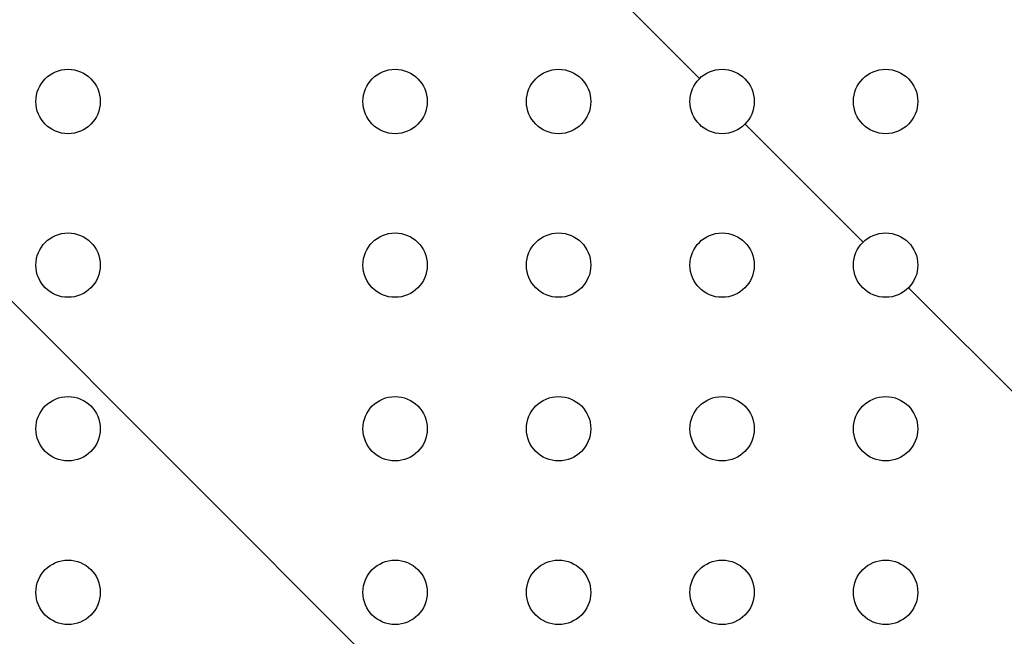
# Model space of a CAD drawing. Header units: inches. Extents: x 71 to 912, y 11 to 605.
# Tile 56 of 94: x 597 to 613, y 260 to 270. Entities that reach past the tile are written whole.
import ezdxf

# ---------------------------------------------------------------- set-up
doc = ezdxf.new("R2010")
doc.units = ezdxf.units.IN
doc.layers.add('1', color=7, linetype='Continuous')

# ---------------------------------------------------------------- blocks, each defined once
blk = doc.blocks.new('E8021-96570_pcb__1', base_point=(115.5700000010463, 95.77000044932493))
at = {"layer": '1', "linetype": 'Continuous'}
h = blk.add_hatch(dxfattribs=at)
h.set_pattern_fill('_USER', color=1, angle=45, pattern_type=0)
h.set_pattern_definition([(45, (0, 0), (-0.7071067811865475, 0.7071067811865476), [])])
edge = h.paths.add_edge_path()
edge.add_line((697.2300000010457, 400.4000004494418), (673.2000000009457, 400.4000004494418))
edge.add_arc((673.2000000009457, 396.4000004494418), 4, 90, 180)
edge.add_line((669.2000000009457, 396.4000004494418), (669.2000000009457, 224.4000004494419))
edge.add_arc((673.2000000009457, 224.4000004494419), 4, 180, 270)
edge.add_line((673.2000000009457, 220.4000004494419), (697.2300000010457, 220.4000004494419))
edge.add_line((697.2300000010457, 220.4000004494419), (697.2300000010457, 95.77000044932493))
edge.add_line((697.2300000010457, 95.77000044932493), (413.9072226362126, 95.77000044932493))
edge.add_arc((406.4000000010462, 88.42891004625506), 10.5, 44.35896565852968, 135.6410343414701)
edge.add_line((398.8927773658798, 95.77000044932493), (316.7373705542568, 95.77000044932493))
edge.add_arc((308.3749708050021, 89.42017600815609), 10.50000000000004, 37.21050780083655, 142.7894921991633)
edge.add_line((300.0125710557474, 95.77000044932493), (115.5700000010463, 95.77000044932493))
edge.add_line((115.5700000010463, 95.77000044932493), (115.5700000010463, 220.4000004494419))
edge.add_line((115.5700000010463, 220.4000004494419), (139.6000000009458, 220.4000004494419))
edge.add_arc((139.6000000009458, 224.4000004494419), 4, 270, 360)
edge.add_line((143.6000000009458, 224.4000004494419), (143.6000000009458, 396.4000004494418))
edge.add_arc((139.6000000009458, 396.4000004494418), 4, 0, 90)
edge.add_line((139.6000000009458, 400.4000004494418), (115.5700000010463, 400.4000004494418))
edge.add_line((115.5700000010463, 400.4000004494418), (115.5700000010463, 525.0300004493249))
edge.add_line((115.5700000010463, 525.0300004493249), (300.0127332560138, 525.0300004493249))
edge.add_arc((308.3750000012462, 531.3800000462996), 10.49999999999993, 217.2117079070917, 322.7882920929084)
edge.add_line((316.7372667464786, 525.0300004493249), (325.2327773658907, 525.0300004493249))
edge.add_arc((332.7400000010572, 532.3710908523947), 10.49999999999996, 224.358965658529, 315.6410343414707)
edge.add_line((340.2472226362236, 525.0300004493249), (472.5527773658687, 525.0300004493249))
edge.add_arc((480.0600000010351, 532.3710908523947), 10.49999999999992, 224.3589656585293, 315.6410343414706)
edge.add_line((487.5672226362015, 525.0300004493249), (697.2300000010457, 525.0300004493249))
edge.add_line((697.2300000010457, 525.0300004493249), (697.2300000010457, 400.4000004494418))
edge = h.paths.add_edge_path(flags=16)
edge.add_arc((188.9200000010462, 477.2200004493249), 4, 270, 360)
edge.add_line((192.9200000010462, 477.2200004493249), (192.9200000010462, 514.2200004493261))
edge.add_arc((188.9200000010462, 514.2200004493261), 4, 0, 90)
edge.add_line((188.9200000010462, 518.2200004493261), (181.9200000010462, 518.2200004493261))
edge.add_arc((181.9200000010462, 514.2200004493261), 4, 90, 180)
edge.add_line((177.9200000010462, 514.2200004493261), (177.9200000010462, 477.2200004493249))
edge.add_arc((181.9200000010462, 477.2200004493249), 4, 180, 270)
edge.add_line((181.9200000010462, 473.2200004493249), (188.9200000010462, 473.2200004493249))
edge = h.paths.add_edge_path(flags=16)
edge.add_arc((336.2400000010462, 514.2200004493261), 4, 0, 90)
edge.add_line((336.2400000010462, 518.2200004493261), (329.2400000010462, 518.2200004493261))
edge.add_arc((329.2400000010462, 514.2200004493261), 4, 90, 180)
edge.add_line((325.2400000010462, 514.2200004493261), (325.2400000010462, 477.2200004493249))
edge.add_arc((329.2400000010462, 477.2200004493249), 4, 180, 270)
edge.add_line((329.2400000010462, 473.2200004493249), (336.2400000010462, 473.2200004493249))
edge.add_arc((336.2400000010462, 477.2200004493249), 4, 270, 360)
edge.add_line((340.2400000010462, 477.2200004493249), (340.2400000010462, 514.2200004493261))
edge = h.paths.add_edge_path(flags=16)
edge.add_arc((181.9200000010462, 143.5800004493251), 4, 90, 180)
edge.add_line((177.9200000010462, 143.5800004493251), (177.9200000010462, 106.5800004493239))
edge.add_arc((181.9200000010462, 106.5800004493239), 4, 180, 270)
edge.add_line((181.9200000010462, 102.5800004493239), (188.9200000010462, 102.5800004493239))
edge.add_arc((188.9200000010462, 106.5800004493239), 4, 270, 360)
edge.add_line((192.9200000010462, 106.5800004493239), (192.9200000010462, 143.5800004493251))
edge.add_arc((188.9200000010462, 143.5800004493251), 4, 0, 90)
edge.add_line((188.9200000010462, 147.5800004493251), (181.9200000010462, 147.5800004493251))
edge = h.paths.add_edge_path(flags=16)
edge.add_arc((336.2400000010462, 106.5800004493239), 4, 270, 360)
edge.add_line((340.2400000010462, 106.5800004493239), (340.2400000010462, 143.5800004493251))
edge.add_arc((336.2400000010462, 143.5800004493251), 4, 0, 90)
edge.add_line((336.2400000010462, 147.5800004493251), (329.2400000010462, 147.5800004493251))
edge.add_arc((329.2400000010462, 143.5800004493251), 4, 90, 180)
edge.add_line((325.2400000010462, 143.5800004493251), (325.2400000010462, 106.5800004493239))
edge.add_arc((329.2400000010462, 106.5800004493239), 4, 180, 270)
edge.add_line((329.2400000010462, 102.5800004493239), (336.2400000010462, 102.5800004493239))
edge = h.paths.add_edge_path(flags=16)
edge.add_arc((483.5600000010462, 514.2200004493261), 4, 0, 90)
edge.add_line((483.5600000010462, 518.2200004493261), (476.5600000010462, 518.2200004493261))
edge.add_arc((476.5600000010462, 514.2200004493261), 4, 90, 180)
edge.add_line((472.5600000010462, 514.2200004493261), (472.5600000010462, 477.2200004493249))
edge.add_arc((476.5600000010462, 477.2200004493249), 4, 180, 270)
edge.add_line((476.5600000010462, 473.2200004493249), (483.5600000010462, 473.2200004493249))
edge.add_arc((483.5600000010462, 477.2200004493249), 4, 270, 360)
edge.add_line((487.5600000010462, 477.2200004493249), (487.5600000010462, 514.2200004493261))
edge = h.paths.add_edge_path(flags=16)
edge.add_arc((630.8800000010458, 477.2200004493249), 4, 270, 360)
edge.add_line((634.8800000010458, 477.2200004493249), (634.8800000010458, 514.2200004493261))
edge.add_arc((630.8800000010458, 514.2200004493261), 4, 0, 90)
edge.add_line((630.8800000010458, 518.2200004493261), (623.8800000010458, 518.2200004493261))
edge.add_arc((623.8800000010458, 514.2200004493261), 4, 90, 180)
edge.add_line((619.8800000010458, 514.2200004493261), (619.8800000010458, 477.2200004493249))
edge.add_arc((623.8800000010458, 477.2200004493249), 4, 180, 270)
edge.add_line((623.8800000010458, 473.2200004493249), (630.8800000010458, 473.2200004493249))
edge = h.paths.add_edge_path(flags=16)
edge.add_arc((483.5600000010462, 143.5800004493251), 4, 0, 90)
edge.add_line((483.5600000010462, 147.5800004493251), (476.5600000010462, 147.5800004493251))
edge.add_arc((476.5600000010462, 143.5800004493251), 4, 90, 180)
edge.add_line((472.5600000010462, 143.5800004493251), (472.5600000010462, 106.5800004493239))
edge.add_arc((476.5600000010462, 106.5800004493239), 4, 180, 270)
edge.add_line((476.5600000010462, 102.5800004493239), (483.5600000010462, 102.5800004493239))
edge.add_arc((483.5600000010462, 106.5800004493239), 4, 270, 360)
edge.add_line((487.5600000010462, 106.5800004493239), (487.5600000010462, 143.5800004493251))
edge = h.paths.add_edge_path(flags=16)
edge.add_arc((630.8800000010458, 106.5800004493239), 4, 270, 360)
edge.add_line((634.8800000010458, 106.5800004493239), (634.8800000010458, 143.5800004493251))
edge.add_arc((630.8800000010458, 143.5800004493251), 4, 0, 90)
edge.add_line((630.8800000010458, 147.5800004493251), (623.8800000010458, 147.5800004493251))
edge.add_arc((623.8800000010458, 143.5800004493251), 4, 90, 180)
edge.add_line((619.8800000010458, 143.5800004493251), (619.8800000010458, 106.5800004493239))
edge.add_arc((623.8800000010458, 106.5800004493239), 4, 180, 270)
edge.add_line((623.8800000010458, 102.5800004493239), (630.8800000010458, 102.5800004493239))
edge = h.paths.add_edge_path(flags=16)
edge.add_line((416.7300000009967, 220.6000004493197), (396.0700000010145, 220.600000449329))
edge.add_line((396.0700000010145, 220.600000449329), (396.0700000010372, 199.260000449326))
edge.add_line((396.0700000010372, 199.260000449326), (396.0700000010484, 106.5800004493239))
edge.add_arc((392.0700000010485, 106.5800004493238), 3.999999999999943, -89.9999999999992, 7.958078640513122e-13, ccw=False)
edge.add_line((392.0700000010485, 102.5800004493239), (347.0700000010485, 102.5800004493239))
edge.add_arc((347.070000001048, 106.5800004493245), 4.000000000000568, 180.0000000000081, 270.00000000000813, ccw=False)
edge.add_line((343.0700000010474, 106.5800004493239), (343.0700000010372, 199.260000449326))
edge.add_line((343.0700000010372, 199.260000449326), (343.0700000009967, 220.6000004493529))
edge.add_line((343.0700000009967, 220.6000004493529), (322.4100000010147, 220.6000004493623))
edge.add_line((322.4100000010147, 220.6000004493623), (322.4100000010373, 199.260000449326))
edge.add_line((322.4100000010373, 199.260000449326), (322.4100000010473, 106.5800004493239))
edge.add_arc((318.4100000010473, 106.5800004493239), 4, 270, 360, ccw=False)
edge.add_line((318.4100000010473, 102.5800004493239), (273.4100000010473, 102.5800004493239))
edge.add_arc((273.4100000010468, 106.5800004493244), 4.000000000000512, 180.0000000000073, 270.00000000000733, ccw=False)
edge.add_line((269.4100000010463, 106.5800004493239), (269.4100000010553, 199.260000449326))
edge.add_line((269.4100000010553, 199.260000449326), (269.4100000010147, 220.6000004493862))
edge.add_line((269.4100000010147, 220.6000004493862), (248.7500000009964, 220.6000004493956))
edge.add_line((248.7500000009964, 220.6000004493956), (248.750000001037, 199.260000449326))
edge.add_line((248.750000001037, 199.260000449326), (248.7500000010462, 106.5800004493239))
edge.add_arc((244.7500000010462, 106.5800004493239), 4, 270, 360, ccw=False)
edge.add_line((244.7500000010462, 102.5800004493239), (199.7500000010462, 102.5800004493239))
edge.add_arc((199.7500000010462, 106.5800004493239), 4, 180, 270, ccw=False)
edge.add_line((195.7500000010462, 106.5800004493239), (195.750000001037, 199.260000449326))
edge.add_line((195.750000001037, 199.260000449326), (195.7500000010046, 220.6000004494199))
edge.add_line((195.7500000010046, 220.6000004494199), (175.0900000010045, 220.6000004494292))
edge.add_line((175.0900000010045, 220.6000004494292), (175.0900000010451, 199.260000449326))
edge.add_line((175.0900000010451, 199.260000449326), (175.0900000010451, 106.5800004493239))
edge.add_arc((171.0900000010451, 106.5800004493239), 4, 270, 360, ccw=False)
edge.add_line((171.0900000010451, 102.5800004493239), (126.0900000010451, 102.5800004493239))
edge.add_arc((126.0900000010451, 106.5800004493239), 4, 180, 270, ccw=False)
edge.add_line((122.0900000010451, 106.5800004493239), (122.0900000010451, 199.260000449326))
edge.add_arc((126.0900000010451, 199.260000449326), 4, 90, 180, ccw=False)
edge.add_line((126.0900000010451, 203.260000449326), (147.7900000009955, 203.260000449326))
edge.add_line((147.7900000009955, 203.260000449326), (147.7900000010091, 233.4000004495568))
edge.add_line((147.7900000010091, 233.4000004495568), (147.7900000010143, 245.0000004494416))
edge.add_line((147.7900000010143, 245.0000004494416), (147.7900000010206, 258.8000004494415))
edge.add_line((147.7900000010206, 258.8000004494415), (147.7900000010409, 304.0000004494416))
edge.add_line((147.7900000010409, 304.0000004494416), (147.7900000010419, 305.8318607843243))
edge.add_arc((150.7900000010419, 305.8318607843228), 2.999999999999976, 130.4160598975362, 179.9999999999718, ccw=False)
edge.add_arc((146.9000000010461, 310.4000004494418), 2.99999999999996, 49.583940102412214, 310.41605989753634, ccw=False)
edge.add_arc((150.7900000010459, 314.9681401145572), 2.999999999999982, 179.9999999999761, 229.5839401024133, ccw=False)
edge.add_line((147.7900000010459, 314.9681401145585), (147.7900000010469, 316.8000004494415))
edge.add_line((147.7900000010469, 316.8000004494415), (147.7900000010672, 362.0000004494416))
edge.add_line((147.7900000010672, 362.0000004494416), (147.7900000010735, 375.8000004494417))
edge.add_line((147.7900000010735, 375.8000004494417), (147.7900000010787, 387.4000004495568))
edge.add_line((147.7900000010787, 387.4000004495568), (147.7900000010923, 417.540000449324))
edge.add_line((147.7900000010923, 417.540000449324), (126.0900000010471, 417.540000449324))
edge.add_arc((126.0900000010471, 421.540000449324), 4, 180, 270, ccw=False)
edge.add_line((122.0900000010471, 421.540000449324), (122.0900000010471, 514.2200004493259))
edge.add_arc((126.0900000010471, 514.2200004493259), 4, 90, 180, ccw=False)
edge.add_line((126.0900000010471, 518.2200004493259), (171.0900000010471, 518.2200004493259))
edge.add_arc((171.0900000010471, 514.2200004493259), 4, 0, 90, ccw=False)
edge.add_line((175.0900000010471, 514.2200004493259), (175.0900000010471, 421.540000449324))
edge.add_line((175.0900000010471, 421.540000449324), (175.0900000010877, 400.2000004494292))
edge.add_line((175.0900000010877, 400.2000004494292), (195.7500000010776, 400.2000004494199))
edge.add_line((195.7500000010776, 400.2000004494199), (195.7500000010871, 421.540000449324))
edge.add_line((195.7500000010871, 421.540000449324), (195.7500000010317, 514.2200004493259))
edge.add_arc((199.7500000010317, 514.2200004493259), 4, 90, 180, ccw=False)
edge.add_line((199.7500000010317, 518.2200004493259), (244.7500000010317, 518.2200004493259))
edge.add_arc((244.7500000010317, 514.2200004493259), 4, 0, 90, ccw=False)
edge.add_line((248.7500000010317, 514.2200004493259), (248.750000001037, 421.540000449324))
edge.add_line((248.750000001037, 421.540000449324), (248.7500000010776, 400.2000004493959))
edge.add_line((248.7500000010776, 400.2000004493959), (269.4100000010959, 400.2000004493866))
edge.add_line((269.4100000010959, 400.2000004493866), (269.4100000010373, 421.540000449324))
edge.add_line((269.4100000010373, 421.540000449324), (269.4100000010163, 514.2200004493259))
edge.add_arc((273.4100000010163, 514.2200004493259), 4, 90, 180, ccw=False)
edge.add_line((273.4100000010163, 518.2200004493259), (318.4100000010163, 518.2200004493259))
edge.add_arc((318.4100000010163, 514.2200004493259), 4, 0, 90, ccw=False)
edge.add_line((322.4100000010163, 514.2200004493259), (322.4100000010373, 421.540000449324))
edge.add_line((322.4100000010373, 421.540000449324), (322.4100000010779, 400.2000004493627))
edge.add_line((322.4100000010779, 400.2000004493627), (343.0700000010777, 400.2000004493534))
edge.add_line((343.0700000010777, 400.2000004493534), (343.0700000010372, 421.540000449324))
edge.add_line((343.0700000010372, 421.540000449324), (343.0700000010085, 514.2200004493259))
edge.add_arc((347.0700000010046, 514.2200004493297), 3.999999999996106, 90.00000000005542, 180.0000000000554, ccw=False)
edge.add_line((347.0700000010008, 518.2200004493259), (392.0700000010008, 518.2200004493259))
edge.add_arc((392.0700000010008, 514.2200004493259), 4, 0, 90, ccw=False)
edge.add_line((396.0700000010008, 514.2200004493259), (396.0700000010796, 421.540000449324))
edge.add_line((396.0700000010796, 421.540000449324), (396.0700000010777, 400.2000004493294))
edge.add_line((396.0700000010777, 400.2000004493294), (416.7300000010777, 400.2000004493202))
edge.add_line((416.7300000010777, 400.2000004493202), (416.7300000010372, 421.540000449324))
edge.add_line((416.7300000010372, 421.540000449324), (416.7300000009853, 514.2200004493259))
edge.add_arc((420.7300000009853, 514.2200004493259), 4, 90, 180, ccw=False)
edge.add_line((420.7300000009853, 518.2200004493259), (465.7300000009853, 518.2200004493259))
edge.add_arc((465.7300000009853, 514.2200004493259), 4, 0, 90, ccw=False)
edge.add_line((469.7300000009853, 514.2200004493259), (469.7300000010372, 421.540000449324))
edge.add_line((469.7300000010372, 421.540000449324), (469.7300000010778, 400.2000004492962))
edge.add_line((469.7300000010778, 400.2000004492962), (490.3900000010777, 400.2000004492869))
edge.add_line((490.3900000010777, 400.2000004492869), (490.3900000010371, 421.540000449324))
edge.add_line((490.3900000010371, 421.540000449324), (490.3900000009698, 514.2200004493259))
edge.add_arc((494.3900000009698, 514.2200004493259), 4, 90, 180, ccw=False)
edge.add_line((494.3900000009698, 518.2200004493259), (539.3900000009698, 518.2200004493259))
edge.add_arc((539.3900000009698, 514.2200004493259), 4, 0, 90, ccw=False)
edge.add_line((543.3900000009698, 514.2200004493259), (543.3900000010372, 421.540000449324))
edge.add_line((543.3900000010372, 421.540000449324), (543.3900000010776, 400.2000004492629))
edge.add_line((543.3900000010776, 400.2000004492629), (564.0500000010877, 400.2000004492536))
edge.add_line((564.0500000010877, 400.2000004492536), (564.0500000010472, 421.540000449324))
edge.add_line((564.0500000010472, 421.540000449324), (564.0500000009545, 514.2200004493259))
edge.add_arc((568.0500000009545, 514.2200004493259), 4, 90, 180, ccw=False)
edge.add_line((568.0500000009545, 518.2200004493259), (613.0500000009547, 518.2200004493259))
edge.add_arc((613.0500000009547, 514.2200004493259), 4, 0, 90, ccw=False)
edge.add_line((617.0500000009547, 514.2200004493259), (617.0500000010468, 421.540000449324))
edge.add_line((617.0500000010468, 421.540000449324), (617.0500000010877, 400.200000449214))
edge.add_line((617.0500000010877, 400.200000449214), (637.7100000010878, 400.2000004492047))
edge.add_line((637.7100000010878, 400.2000004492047), (637.7100000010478, 421.540000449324))
edge.add_line((637.7100000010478, 421.540000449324), (637.7100000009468, 514.2200004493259))
edge.add_arc((641.7100000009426, 514.2200004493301), 3.999999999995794, 90.00000000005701, 180.0000000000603, ccw=False)
edge.add_line((641.7100000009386, 518.2200004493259), (686.7100000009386, 518.2200004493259))
edge.add_arc((686.7100000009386, 514.2200004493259), 4, 0, 90, ccw=False)
edge.add_line((690.7100000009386, 514.2200004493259), (690.7100000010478, 421.540000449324))
edge.add_arc((686.7100000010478, 421.540000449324), 4, 269.9999999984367, 360, ccw=False)
edge.add_line((686.7100000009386, 417.540000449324), (665.0100000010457, 417.540000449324))
edge.add_line((665.0100000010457, 417.540000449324), (665.0100000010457, 387.4000004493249))
edge.add_line((665.0100000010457, 387.4000004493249), (665.0100000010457, 375.8000004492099))
edge.add_line((665.0100000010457, 375.8000004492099), (665.0100000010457, 362.0000004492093))
edge.add_line((665.0100000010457, 362.0000004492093), (665.0100000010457, 317.8000004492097))
edge.add_line((665.0100000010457, 317.8000004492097), (665.0100000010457, 314.968140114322))
edge.add_arc((662.0100000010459, 314.9681401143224), 2.999999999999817, 310.4160598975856, 359.9999999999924, ccw=False)
edge.add_arc((665.9000000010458, 310.4000004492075), 2.999999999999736, -130.4160598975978, 130.4160598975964, ccw=False)
edge.add_arc((662.0100000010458, 305.8318607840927), 2.999999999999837, 6.480149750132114e-12, 49.583940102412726, ccw=False)
edge.add_line((665.0100000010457, 305.831860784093), (665.0100000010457, 303.0000004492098))
edge.add_line((665.0100000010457, 303.0000004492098), (665.0100000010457, 258.8000004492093))
edge.add_line((665.0100000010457, 258.8000004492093), (665.0100000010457, 245.0000004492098))
edge.add_line((665.0100000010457, 245.0000004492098), (665.0100000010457, 233.400000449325))
edge.add_line((665.0100000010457, 233.400000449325), (665.0100000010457, 203.260000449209))
edge.add_line((665.0100000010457, 203.260000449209), (686.7100000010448, 203.260000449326))
edge.add_arc((686.7100000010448, 199.260000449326), 4, 0, 90, ccw=False)
edge.add_line((690.7100000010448, 199.260000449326), (690.7100000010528, 106.5800004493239))
edge.add_arc((686.7100000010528, 106.5800004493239), 4, 270, 360, ccw=False)
edge.add_line((686.7100000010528, 102.5800004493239), (641.7100000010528, 102.5800004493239))
edge.add_arc((641.7100000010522, 106.5800004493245), 4.000000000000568, 180.0000000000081, 270.00000000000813, ccw=False)
edge.add_line((637.7100000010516, 106.5800004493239), (637.7100000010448, 199.260000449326))
edge.add_line((637.7100000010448, 199.260000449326), (637.7100000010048, 220.6000004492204))
edge.add_line((637.7100000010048, 220.6000004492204), (617.0500000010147, 220.6000004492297))
edge.add_line((617.0500000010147, 220.6000004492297), (617.0500000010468, 199.260000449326))
edge.add_line((617.0500000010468, 199.260000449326), (617.0500000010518, 106.5800004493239))
edge.add_arc((613.0500000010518, 106.5800004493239), 4, 270, 360, ccw=False)
edge.add_line((613.0500000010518, 102.5800004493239), (568.0500000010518, 102.5800004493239))
edge.add_arc((568.0500000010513, 106.5800004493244), 4.000000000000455, 180.0000000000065, 270.0000000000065, ccw=False)
edge.add_line((564.0500000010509, 106.5800004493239), (564.0500000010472, 199.260000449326))
edge.add_line((564.0500000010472, 199.260000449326), (564.0500000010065, 220.6000004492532))
edge.add_line((564.0500000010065, 220.6000004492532), (543.3900000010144, 220.6000004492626))
edge.add_line((543.3900000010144, 220.6000004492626), (543.3900000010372, 199.260000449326))
edge.add_line((543.3900000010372, 199.260000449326), (543.3900000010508, 106.5800004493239))
edge.add_arc((539.3900000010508, 106.5800004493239), 4, 270, 360, ccw=False)
edge.add_line((539.3900000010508, 102.5800004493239), (494.3900000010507, 102.5800004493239))
edge.add_arc((494.3900000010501, 106.5800004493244), 4.00000000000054, 180.0000000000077, 270.00000000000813, ccw=False)
edge.add_line((490.3900000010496, 106.5800004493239), (490.3900000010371, 199.260000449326))
edge.add_line((490.3900000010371, 199.260000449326), (490.3900000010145, 220.6000004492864))
edge.add_line((490.3900000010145, 220.6000004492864), (469.7300000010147, 220.6000004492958))
edge.add_line((469.7300000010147, 220.6000004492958), (469.7300000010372, 199.260000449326))
edge.add_line((469.7300000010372, 199.260000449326), (469.7300000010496, 106.5800004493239))
edge.add_arc((465.7300000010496, 106.5800004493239), 4, 270, 360, ccw=False)
edge.add_line((465.7300000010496, 102.5800004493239), (420.7300000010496, 102.5800004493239))
edge.add_arc((420.730000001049, 106.5800004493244), 4.00000000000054, 180.0000000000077, 270.00000000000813, ccw=False)
edge.add_line((416.7300000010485, 106.5800004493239), (416.7300000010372, 199.260000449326))
edge.add_line((416.7300000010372, 199.260000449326), (416.7300000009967, 220.6000004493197))
edge = h.paths.add_edge_path(flags=16)
edge.add_arc((118.7900000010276, 508.5200004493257), 3, 0, 360)
edge = h.paths.add_edge_path(flags=16)
edge.add_arc((185.4200000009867, 467.8800004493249), 3, 0, 360)
edge = h.paths.add_edge_path(flags=16)
edge.add_arc((118.7900000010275, 412.400000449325), 3, 0, 360)
edge = h.paths.add_edge_path(flags=16)
edge.add_arc((185.4200000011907, 408.4700000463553), 8, 0, 360)
edge = h.paths.add_edge_path(flags=16)
edge.add_arc((266.1100000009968, 508.5200004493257), 3, 0, 360)
edge = h.paths.add_edge_path(flags=16)
edge.add_arc((332.7400000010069, 467.8800004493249), 3, 0, 360)
edge = h.paths.add_edge_path(flags=16)
edge.add_arc((266.1100000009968, 412.400000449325), 3, 0, 360)
edge = h.paths.add_edge_path(flags=16)
edge.add_arc((118.7900000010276, 208.4000004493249), 3, 0, 360)
edge = h.paths.add_edge_path(flags=16)
edge.add_arc((185.4200000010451, 152.920000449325), 3, 0, 360)
edge = h.paths.add_edge_path(flags=16)
edge.add_arc((118.7900000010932, 105.280000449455), 1.509999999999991, 0, 360)
edge = h.paths.add_edge_path(flags=16)
edge.add_arc((118.7900000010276, 112.2800004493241), 3, 0, 360)
edge = h.paths.add_edge_path(flags=16)
edge.add_arc((266.1100000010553, 208.4000004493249), 3, 0, 360)
edge = h.paths.add_edge_path(flags=16)
edge.add_arc((266.1100000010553, 112.2800004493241), 3, 0, 360)
edge = h.paths.add_edge_path(flags=16)
edge.add_arc((332.7400000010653, 152.920000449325), 3, 0, 360)
edge = h.paths.add_edge_path(flags=16)
edge.add_arc((413.4300000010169, 508.5200004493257), 3, 0, 360)
edge = h.paths.add_edge_path(flags=16)
edge.add_arc((406.3999708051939, 514.4001760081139), 6, 0, 360)
edge = h.paths.add_edge_path(flags=16)
edge.add_arc((546.6900000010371, 508.5200004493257), 3, 0, 360)
edge = h.paths.add_edge_path(flags=16)
edge.add_arc((480.0600000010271, 467.8800004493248), 3, 0, 360)
edge = h.paths.add_edge_path(flags=16)
edge.add_arc((546.6900000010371, 412.400000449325), 3, 0, 360)
edge = h.paths.add_edge_path(flags=16)
edge.add_arc((413.4300000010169, 412.400000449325), 3, 0, 360)
edge = h.paths.add_edge_path(flags=16)
edge.add_arc((694.0100000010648, 508.5200004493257), 3, 0, 360)
edge = h.paths.add_edge_path(flags=16)
edge.add_arc((627.3800000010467, 467.8800004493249), 3, 0, 360)
edge = h.paths.add_edge_path(flags=16)
edge.add_arc((694.0100000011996, 515.5200004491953), 1.510000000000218, 0, 360)
edge = h.paths.add_edge_path(flags=16)
edge.add_arc((627.3800000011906, 408.4700000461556), 8, 0, 360)
edge = h.paths.add_edge_path(flags=16)
edge.add_arc((694.0100000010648, 412.400000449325), 3, 0, 360)
edge = h.paths.add_edge_path(flags=16)
edge.add_arc((546.6900000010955, 208.4000004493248), 3, 0, 360)
edge = h.paths.add_edge_path(flags=16)
edge.add_arc((413.4300000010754, 208.4000004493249), 3, 0, 360)
edge = h.paths.add_edge_path(flags=16)
edge.add_arc((406.400000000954, 106.4000004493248), 6, 0, 360)
edge = h.paths.add_edge_path(flags=16)
edge.add_arc((413.4300000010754, 112.2800004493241), 3, 0, 360)
edge = h.paths.add_edge_path(flags=16)
edge.add_arc((406.3999708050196, 127.9001760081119), 8, 0, 360)
edge = h.paths.add_edge_path(flags=16)
edge.add_arc((480.0600000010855, 152.9200004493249), 3, 0, 360)
edge = h.paths.add_edge_path(flags=16)
edge.add_arc((546.6900000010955, 112.2800004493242), 3, 0, 360)
edge = h.paths.add_edge_path(flags=16)
edge.add_arc((694.0100000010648, 208.4000004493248), 3, 0, 360)
edge = h.paths.add_edge_path(flags=16)
edge.add_arc((627.3800000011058, 152.9200004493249), 3, 0, 360)
edge = h.paths.add_edge_path(flags=16)
edge.add_arc((694.0100000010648, 112.280000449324), 3, 0, 360)
h = blk.add_hatch(dxfattribs=at)
h.set_pattern_fill('_USER', color=5, scale=10, angle=135, pattern_type=0)
h.set_pattern_definition([(135, (0, 0), (-7.071067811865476, -7.071067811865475), [])])
h.paths.add_polyline_path([(610.9000000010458, 306.4000004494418), (613.0071307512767, 307.0000004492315), (613.5100003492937, 307.0000004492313), (613.5100003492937, 255.8000004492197), (601.4781145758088, 255.8000004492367), (599.9418854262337, 255.8000004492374), (590.9642977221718, 255.8000004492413), (588.6474868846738, 256.8941180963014), (588.1100003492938, 257.4602836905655), (588.1100003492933, 300.9000000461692), (588.1100003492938, 302.4391018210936), (596.1415469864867, 307.0000004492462), (596.7431748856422, 307.0000004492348), (605.4000000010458, 307.0000004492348), (607.7928692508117, 307.0000004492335), (609.9000000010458, 306.4000004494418)])
edge = h.paths.add_edge_path(flags=16)
edge.add_arc((590.5500003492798, 298.9700004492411), 0.5, 0, 360)
edge = h.paths.add_edge_path(flags=16)
edge.add_arc((605.7900003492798, 298.9700004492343), 0.5, 0, 360)
edge = h.paths.add_edge_path(flags=16)
edge.add_arc((598.1700003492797, 298.9700004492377), 0.5, 0, 360)
edge = h.paths.add_edge_path(flags=16)
edge.add_arc((603.2500003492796, 298.9700004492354), 0.5, 0, 360)
edge = h.paths.add_edge_path(flags=16)
edge.add_arc((593.0900003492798, 298.9700004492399), 0.5, 0, 360)
edge = h.paths.add_edge_path(flags=16)
edge.add_arc((595.6300003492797, 298.9700004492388), 0.5, 0, 360)
edge = h.paths.add_edge_path(flags=16)
edge.add_arc((590.5500003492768, 291.3500004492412), 0.5, 0, 360)
edge = h.paths.add_edge_path(flags=16)
edge.add_arc((593.0900003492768, 291.35000044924), 0.5, 0, 360)
edge = h.paths.add_edge_path(flags=16)
edge.add_arc((595.6300003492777, 293.8900004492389), 0.5, 0, 360)
edge = h.paths.add_edge_path(flags=16)
edge.add_arc((595.6300003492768, 291.3500004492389), 0.5, 0, 360)
edge = h.paths.add_edge_path(flags=16)
edge.add_arc((595.6300003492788, 296.4300004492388), 0.5, 0, 360)
edge = h.paths.add_edge_path(flags=16)
edge.add_arc((593.0900003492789, 296.43000044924), 0.5, 0, 360)
edge = h.paths.add_edge_path(flags=16)
edge.add_arc((593.0900003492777, 293.89000044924), 0.5, 0, 360)
edge = h.paths.add_edge_path(flags=16)
edge.add_arc((590.5500003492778, 293.8900004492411), 0.5, 0, 360)
edge = h.paths.add_edge_path(flags=16)
edge.add_arc((590.5500003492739, 286.2700004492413), 0.5, 0, 360)
edge = h.paths.add_edge_path(flags=16)
edge.add_arc((595.6300003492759, 288.8100004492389), 0.5, 0, 360)
edge = h.paths.add_edge_path(flags=16)
edge.add_arc((595.6300003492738, 286.270000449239), 0.5, 0, 360)
edge = h.paths.add_edge_path(flags=16)
edge.add_arc((593.0900003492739, 286.2700004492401), 0.5, 0, 360)
edge = h.paths.add_edge_path(flags=16)
edge.add_arc((590.5500003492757, 288.8100004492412), 0.5, 0, 360)
edge = h.paths.add_edge_path(flags=16)
edge.add_arc((598.1700003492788, 296.4300004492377), 0.5, 0, 360)
edge = h.paths.add_edge_path(flags=16)
edge.add_arc((598.1700003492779, 293.8900004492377), 0.5, 0, 360)
edge = h.paths.add_edge_path(flags=16)
edge.add_arc((605.7900003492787, 296.4300004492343), 0.5, 0, 360)
edge = h.paths.add_edge_path(flags=16)
edge.add_arc((603.2500003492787, 296.4300004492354), 0.5, 0, 360)
edge = h.paths.add_edge_path(flags=16)
edge.add_arc((603.2500003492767, 291.3500004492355), 0.5, 0, 360)
edge = h.paths.add_edge_path(flags=16)
edge.add_arc((605.7900003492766, 291.3500004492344), 0.5, 0, 360)
edge = h.paths.add_edge_path(flags=16)
edge.add_arc((605.7900003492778, 293.8900004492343), 0.5, 0, 360)
edge = h.paths.add_edge_path(flags=16)
edge.add_arc((598.1700003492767, 291.3500004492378), 0.5, 0, 360)
edge = h.paths.add_edge_path(flags=16)
edge.add_arc((598.1700003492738, 286.2700004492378), 0.5, 0, 360)
edge = h.paths.add_edge_path(flags=16)
edge.add_arc((603.2500003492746, 288.8100004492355), 0.5, 0, 360)
edge = h.paths.add_edge_path(flags=16)
edge.add_arc((605.7900003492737, 286.2700004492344), 0.5, 0, 360)
edge = h.paths.add_edge_path(flags=16)
edge.add_arc((603.2500003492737, 286.2700004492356), 0.5, 0, 360)
edge = h.paths.add_edge_path(flags=16)
edge.add_arc((598.1700003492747, 288.8100004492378), 0.5, 0, 360)
edge = h.paths.add_edge_path(flags=16)
edge.add_arc((593.0900003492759, 288.8100004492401), 0.5, 0, 360)
edge = h.paths.add_edge_path(flags=16)
edge.add_arc((605.7900003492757, 288.8100004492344), 0.5, 0, 360)
edge = h.paths.add_edge_path(flags=16)
edge.add_arc((603.2500003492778, 293.8900004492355), 0.5, 0, 360)
edge = h.paths.add_edge_path(flags=16)
edge.add_arc((608.3300003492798, 298.9700004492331), 0.5, 0, 360)
edge = h.paths.add_edge_path(flags=16)
edge.add_arc((610.8700003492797, 298.970000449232), 0.5, 0, 360)
edge = h.paths.add_edge_path(flags=16)
edge.add_arc((608.3300003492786, 296.4300004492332), 0.5, 0, 360)
edge = h.paths.add_edge_path(flags=16)
edge.add_arc((608.3300003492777, 293.8900004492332), 0.5, 0, 360)
edge = h.paths.add_edge_path(flags=16)
edge.add_arc((608.3300003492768, 291.3500004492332), 0.5, 0, 360)
edge = h.paths.add_edge_path(flags=16)
edge.add_arc((610.8700003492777, 293.8900004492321), 0.5, 0, 360)
edge = h.paths.add_edge_path(flags=16)
edge.add_arc((610.8700003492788, 296.430000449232), 0.5, 0, 360)
edge = h.paths.add_edge_path(flags=16)
edge.add_arc((610.8700003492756, 288.8100004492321), 0.5, 0, 360)
edge = h.paths.add_edge_path(flags=16)
edge.add_arc((608.3300003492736, 286.2700004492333), 0.5, 0, 360)
edge = h.paths.add_edge_path(flags=16)
edge.add_arc((610.8700003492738, 286.2700004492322), 0.5, 0, 360)
edge = h.paths.add_edge_path(flags=16)
edge.add_arc((608.3300003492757, 288.8100004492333), 0.5, 0, 360)
edge = h.paths.add_edge_path(flags=16)
edge.add_arc((590.5500003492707, 278.6500004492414), 0.5, 0, 360)
edge = h.paths.add_edge_path(flags=16)
edge.add_arc((595.6300003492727, 283.730000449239), 0.5, 0, 360)
edge = h.paths.add_edge_path(flags=16)
edge.add_arc((595.6300003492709, 278.6500004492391), 0.5, 0, 360)
edge = h.paths.add_edge_path(flags=16)
edge.add_arc((595.6300003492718, 281.1900004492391), 0.5, 0, 360)
edge = h.paths.add_edge_path(flags=16)
edge.add_arc((590.5500003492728, 283.7300004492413), 0.5, 0, 360)
edge = h.paths.add_edge_path(flags=16)
edge.add_arc((593.0900003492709, 278.6500004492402), 0.5, 0, 360)
edge = h.paths.add_edge_path(flags=16)
edge.add_arc((593.0900003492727, 283.7300004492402), 0.5, 0, 360)
edge = h.paths.add_edge_path(flags=16)
edge.add_arc((593.0900003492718, 281.1900004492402), 0.5, 0, 360)
edge = h.paths.add_edge_path(flags=16)
edge.add_arc((590.5500003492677, 271.0300004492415), 0.5, 0, 360)
edge = h.paths.add_edge_path(flags=16)
edge.add_arc((593.0900003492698, 276.1100004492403), 0.5, 0, 360)
edge = h.paths.add_edge_path(flags=16)
edge.add_arc((593.0900003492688, 273.5700004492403), 0.5, 0, 360)
edge = h.paths.add_edge_path(flags=16)
edge.add_arc((595.6300003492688, 273.5700004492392), 0.5, 0, 360)
edge = h.paths.add_edge_path(flags=16)
edge.add_arc((593.0900003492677, 271.0300004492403), 0.5, 0, 360)
edge = h.paths.add_edge_path(flags=16)
edge.add_arc((595.6300003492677, 271.0300004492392), 0.5, 0, 360)
edge = h.paths.add_edge_path(flags=16)
edge.add_arc((590.5500003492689, 273.5700004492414), 0.5, 0, 360)
edge = h.paths.add_edge_path(flags=16)
edge.add_arc((595.6300003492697, 276.1100004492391), 0.5, 0, 360)
edge = h.paths.add_edge_path(flags=16)
edge.add_arc((590.5500003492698, 276.1100004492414), 0.5, 0, 360)
edge = h.paths.add_edge_path(flags=16)
edge.add_arc((598.1700003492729, 283.7300004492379), 0.5, 0, 360)
edge = h.paths.add_edge_path(flags=16)
edge.add_arc((598.1700003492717, 281.1900004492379), 0.5, 0, 360)
edge = h.paths.add_edge_path(flags=16)
edge.add_arc((598.1700003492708, 278.650000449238), 0.5, 0, 360)
edge = h.paths.add_edge_path(flags=16)
edge.add_arc((603.2500003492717, 281.1900004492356), 0.5, 0, 360)
edge = h.paths.add_edge_path(flags=16)
edge.add_arc((603.2500003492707, 278.6500004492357), 0.5, 0, 360)
edge = h.paths.add_edge_path(flags=16)
edge.add_arc((603.2500003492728, 283.7300004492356), 0.5, 0, 360)
edge = h.paths.add_edge_path(flags=16)
edge.add_arc((605.7900003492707, 278.6500004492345), 0.5, 0, 360)
edge = h.paths.add_edge_path(flags=16)
edge.add_arc((605.7900003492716, 281.1900004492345), 0.5, 0, 360)
edge = h.paths.add_edge_path(flags=16)
edge.add_arc((598.1700003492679, 271.0300004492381), 0.5, 0, 360)
edge = h.paths.add_edge_path(flags=16)
edge.add_arc((603.2500003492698, 276.1100004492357), 0.5, 0, 360)
edge = h.paths.add_edge_path(flags=16)
edge.add_arc((603.2500003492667, 271.0300004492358), 0.5, 0, 360)
edge = h.paths.add_edge_path(flags=16)
edge.add_arc((603.2500003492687, 273.5700004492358), 0.5, 0, 360)
edge = h.paths.add_edge_path(flags=16)
edge.add_arc((605.7900003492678, 271.0300004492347), 0.5, 0, 360)
edge = h.paths.add_edge_path(flags=16)
edge.add_arc((598.1700003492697, 276.110000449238), 0.5, 0, 360)
edge = h.paths.add_edge_path(flags=16)
edge.add_arc((605.7900003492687, 273.5700004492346), 0.5, 0, 360)
edge = h.paths.add_edge_path(flags=16)
edge.add_arc((598.1700003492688, 273.570000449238), 0.5, 0, 360)
edge = h.paths.add_edge_path(flags=16)
edge.add_arc((605.7900003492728, 283.7300004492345), 0.5, 0, 360)
edge = h.paths.add_edge_path(flags=16)
edge.add_arc((590.5500003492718, 281.1900004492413), 0.5, 0, 360)
edge = h.paths.add_edge_path(flags=16)
edge.add_arc((605.7900003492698, 276.1100004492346), 0.5, 0, 360)
edge = h.paths.add_edge_path(flags=16)
edge.add_arc((590.5500003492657, 268.4900004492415), 0.5, 0, 360)
edge = h.paths.add_edge_path(flags=16)
edge.add_arc((590.5500003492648, 265.9500004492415), 0.5, 0, 360)
edge = h.paths.add_edge_path(flags=16)
edge.add_arc((593.0900003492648, 265.9500004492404), 0.5, 0, 360)
edge = h.paths.add_edge_path(flags=16)
edge.add_arc((595.6300003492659, 268.4900004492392), 0.5, 0, 360)
edge = h.paths.add_edge_path(flags=16)
edge.add_arc((593.0900003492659, 268.4900004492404), 0.5, 0, 360)
edge = h.paths.add_edge_path(flags=16)
edge.add_arc((595.6300003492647, 265.9500004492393), 0.5, 0, 360)
edge = h.paths.add_edge_path(flags=16)
edge.add_arc((590.5500003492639, 263.4100004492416), 0.5, 0, 360)
edge = h.paths.add_edge_path(flags=16)
edge.add_arc((595.6300003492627, 260.8700004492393), 0.5, 0, 360)
edge = h.paths.add_edge_path(flags=16)
edge.add_arc((590.5500003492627, 260.8700004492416), 0.5, 0, 360)
edge = h.paths.add_edge_path(flags=16)
edge.add_arc((595.6300003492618, 258.3300004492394), 0.5, 0, 360)
edge = h.paths.add_edge_path(flags=16)
edge.add_arc((590.5500003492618, 258.3300004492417), 0.5, 0, 360)
edge = h.paths.add_edge_path(flags=16)
edge.add_arc((593.0900003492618, 258.3300004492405), 0.5, 0, 360)
edge = h.paths.add_edge_path(flags=16)
edge.add_arc((598.1700003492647, 265.9500004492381), 0.5, 0, 360)
edge = h.paths.add_edge_path(flags=16)
edge.add_arc((603.2500003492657, 268.4900004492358), 0.5, 0, 360)
edge = h.paths.add_edge_path(flags=16)
edge.add_arc((605.7900003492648, 265.9500004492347), 0.5, 0, 360)
edge = h.paths.add_edge_path(flags=16)
edge.add_arc((603.2500003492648, 265.9500004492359), 0.5, 0, 360)
edge = h.paths.add_edge_path(flags=16)
edge.add_arc((598.1700003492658, 268.4900004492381), 0.5, 0, 360)
edge = h.paths.add_edge_path(flags=16)
edge.add_arc((605.7900003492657, 268.4900004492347), 0.5, 0, 360)
edge = h.paths.add_edge_path(flags=16)
edge.add_arc((603.2500003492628, 260.8700004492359), 0.5, 0, 360)
edge = h.paths.add_edge_path(flags=16)
edge.add_arc((603.2500003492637, 263.4100004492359), 0.5, 0, 360)
edge = h.paths.add_edge_path(flags=16)
edge.add_arc((605.7900003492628, 260.8700004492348), 0.5, 0, 360)
edge = h.paths.add_edge_path(flags=16)
edge.add_arc((605.7900003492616, 258.3300004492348), 0.5, 0, 360)
edge = h.paths.add_edge_path(flags=16)
edge.add_arc((603.2500003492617, 258.330000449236), 0.5, 0, 360)
edge = h.paths.add_edge_path(flags=16)
edge.add_arc((598.1700003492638, 263.4100004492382), 0.5, 0, 360)
edge = h.paths.add_edge_path(flags=16)
edge.add_arc((598.1700003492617, 258.3300004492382), 0.5, 0, 360)
edge = h.paths.add_edge_path(flags=16)
edge.add_arc((593.0900003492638, 263.4100004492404), 0.5, 0, 360)
edge = h.paths.add_edge_path(flags=16)
edge.add_arc((595.6300003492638, 263.4100004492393), 0.5, 0, 360)
edge = h.paths.add_edge_path(flags=16)
edge.add_arc((605.7900003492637, 263.4100004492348), 0.5, 0, 360)
edge = h.paths.add_edge_path(flags=16)
edge.add_arc((610.8700003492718, 281.1900004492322), 0.5, 0, 360)
edge = h.paths.add_edge_path(flags=16)
edge.add_arc((610.8700003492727, 283.7300004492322), 0.5, 0, 360)
edge = h.paths.add_edge_path(flags=16)
edge.add_arc((608.3300003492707, 278.6500004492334), 0.5, 0, 360)
edge = h.paths.add_edge_path(flags=16)
edge.add_arc((608.3300003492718, 281.1900004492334), 0.5, 0, 360)
edge = h.paths.add_edge_path(flags=16)
edge.add_arc((608.3300003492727, 283.7300004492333), 0.5, 0, 360)
edge = h.paths.add_edge_path(flags=16)
edge.add_arc((610.8700003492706, 278.6500004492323), 0.5, 0, 360)
edge = h.paths.add_edge_path(flags=16)
edge.add_arc((608.3300003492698, 276.1100004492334), 0.5, 0, 360)
edge = h.paths.add_edge_path(flags=16)
edge.add_arc((608.3300003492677, 273.5700004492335), 0.5, 0, 360)
edge = h.paths.add_edge_path(flags=16)
edge.add_arc((610.8700003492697, 276.1100004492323), 0.5, 0, 360)
edge = h.paths.add_edge_path(flags=16)
edge.add_arc((610.8700003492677, 271.0300004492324), 0.5, 0, 360)
edge = h.paths.add_edge_path(flags=16)
edge.add_arc((610.8700003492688, 273.5700004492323), 0.5, 0, 360)
edge = h.paths.add_edge_path(flags=16)
edge.add_arc((608.3300003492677, 271.0300004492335), 0.5, 0, 360)
edge = h.paths.add_edge_path(flags=16)
edge.add_arc((608.3300003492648, 265.9500004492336), 0.5, 0, 360)
edge = h.paths.add_edge_path(flags=16)
edge.add_arc((610.8700003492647, 265.9500004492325), 0.5, 0, 360)
edge = h.paths.add_edge_path(flags=16)
edge.add_arc((608.3300003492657, 268.4900004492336), 0.5, 0, 360)
edge = h.paths.add_edge_path(flags=16)
edge.add_arc((608.3300003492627, 260.8700004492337), 0.5, 0, 360)
edge = h.paths.add_edge_path(flags=16)
edge.add_arc((608.3300003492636, 263.4100004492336), 0.5, 0, 360)
edge = h.paths.add_edge_path(flags=16)
edge.add_arc((610.8700003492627, 260.8700004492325), 0.5, 0, 360)
edge = h.paths.add_edge_path(flags=16)
edge.add_arc((610.8700003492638, 263.4100004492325), 0.5, 0, 360)
edge = h.paths.add_edge_path(flags=16)
edge.add_arc((608.3300003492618, 258.3300004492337), 0.5, 0, 360)
edge = h.paths.add_edge_path(flags=16)
edge.add_arc((593.0900003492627, 260.8700004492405), 0.5, 0, 360)
edge = h.paths.add_edge_path(flags=16)
edge.add_arc((610.8700003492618, 258.3300004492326), 0.5, 0, 360)
edge = h.paths.add_edge_path(flags=16)
edge.add_arc((590.5500003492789, 296.4300004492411), 0.5, 0, 360)
edge = h.paths.add_edge_path(flags=16)
edge.add_arc((598.1700003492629, 260.8700004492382), 0.5, 0, 360)
edge = h.paths.add_edge_path(flags=16)
edge.add_arc((610.8700003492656, 268.4900004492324), 0.5, 0, 360)
edge = h.paths.add_edge_path(flags=16)
edge.add_arc((610.8700003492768, 291.3500004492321), 0.5, 0, 360)
at = {"color": 7, "linetype": 'Continuous'}
for centre in [(598.1700003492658, 268.4900004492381), (603.2500003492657, 268.4900004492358), (605.7900003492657, 268.4900004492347), (608.3300003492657, 268.4900004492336), (610.8700003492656, 268.4900004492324), (598.1700003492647, 265.9500004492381), (603.2500003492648, 265.9500004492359), (605.7900003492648, 265.9500004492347), (608.3300003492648, 265.9500004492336), (610.8700003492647, 265.9500004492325), (598.1700003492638, 263.4100004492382), (603.2500003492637, 263.4100004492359), (605.7900003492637, 263.4100004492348), (608.3300003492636, 263.4100004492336), (610.8700003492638, 263.4100004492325), (598.1700003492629, 260.8700004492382), (603.2500003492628, 260.8700004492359), (605.7900003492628, 260.8700004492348), (608.3300003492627, 260.8700004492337), (610.8700003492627, 260.8700004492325)]:
    blk.add_circle(centre, 0.5, dxfattribs=at)
blk = doc.blocks.new('E8021-96570__2', base_point=(115.5700000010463, 95.77000044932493))
blk.add_blockref('E8021-96570_pcb__1', (115.5700000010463, 95.77000044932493))
blk = doc.blocks.new('Front2', base_point=(406.400000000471, 310.4000000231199))
blk.add_blockref('E8021-96570__2', (115.5700000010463, 95.77000044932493))

msp = doc.modelspace()

# ---------------------------------------------------------------- block references
msp.add_blockref('Front2', (406.400000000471, 310.4000000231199))

doc.saveas('drawing.dxf')
